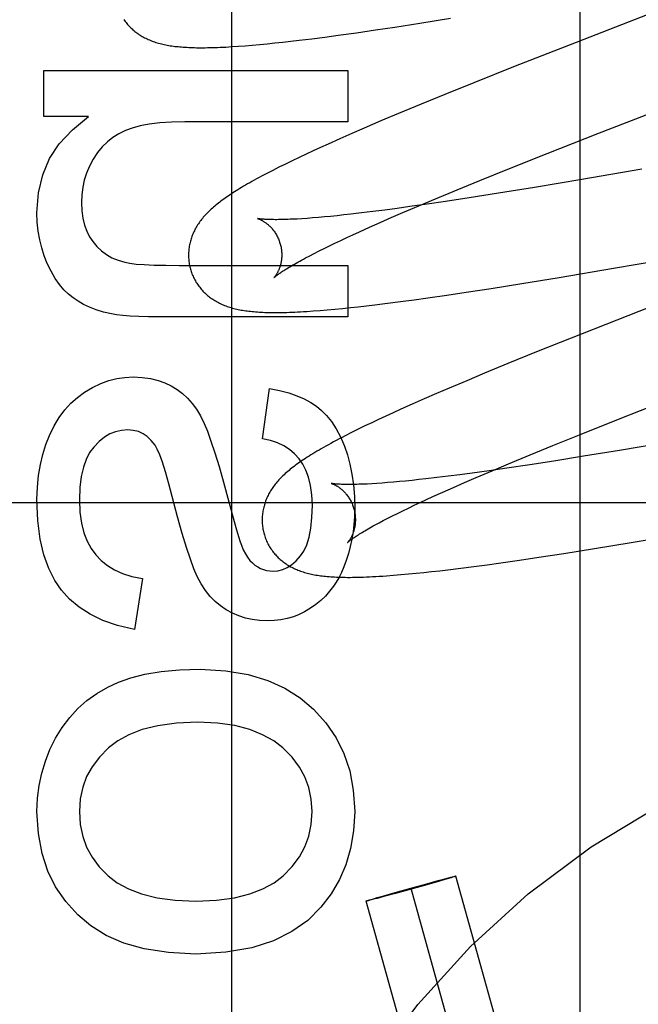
# Model space of a CAD drawing. Header units: inches. Extents: x 0 to 243, y 0 to 157.
# Tile 32 of 84: x 74.882 to 75.015, y 82.349 to 82.56. Entities that reach past the tile are written whole.
import ezdxf

# ---------------------------------------------------------------- set-up
doc = ezdxf.new("R2010")
doc.units = ezdxf.units.IN
doc.header["$LTSCALE"] = 13.348617
doc.header["$MEASUREMENT"] = 0
doc.linetypes.add('HIDDEN', pattern=[0.2, 0.1, -0.1])
doc.layers.add('DEFAULT_2', color=8, linetype='HIDDEN')
doc.layers.add('MAIN_OR_RIGHT_DOOR_ASSEMBLY', color=7, linetype='CONTINUOUS')

msp = doc.modelspace()

# ---------------------------------------------------------------- linework, layer by layer
at = {"layer": 'DEFAULT_2', "color": 8, "linetype": 'HIDDEN'}
for p, q in [((75.00262, 82.15171), (75.00262, 82.75651)), ((75.03922, 82.56939), (75.00049, 82.55438)), ((74.96822, 82.55899), (74.97483, 82.56004)), ((74.95466, 82.55695), (74.95871, 82.55754)), ((74.95871, 82.55754), (74.96287, 82.55816)), ((74.96287, 82.55816), (74.96822, 82.55899)), ((74.94236, 82.55533), (74.94507, 82.55566)), ((74.94507, 82.55566), (74.94786, 82.55602)), ((74.94786, 82.55602), (74.95073, 82.55641)), ((74.95073, 82.55641), (74.95466, 82.55695)), ((74.92929, 82.55405), (74.93075, 82.55416)), ((74.93075, 82.55416), (74.93229, 82.55428)), ((74.93229, 82.55428), (74.93389, 82.55442)), ((74.93389, 82.55442), (74.93552, 82.55458)), ((74.93552, 82.55458), (74.93717, 82.55475)), ((74.93717, 82.55475), (74.93887, 82.55493)), ((74.93887, 82.55493), (74.9406, 82.55513)), ((74.9406, 82.55513), (74.94236, 82.55533)), ((75.00049, 82.55438), (74.98836, 82.54962)), ((74.98836, 82.54962), (74.9798, 82.54621)), ((74.8876, 82.53899), (74.8876, 82.54887)), ((74.8876, 82.54887), (74.9528, 82.54887)), ((74.9528, 82.54887), (74.9528, 82.53782)), ((74.9798, 82.54621), (74.97357, 82.54369)), ((74.97357, 82.54369), (74.96854, 82.54163)), ((75.00641, 82.53532), (75.02761, 82.54355)), ((74.96854, 82.54163), (74.96368, 82.53961)), ((74.89718, 82.53899), (74.8876, 82.53899)), ((74.96368, 82.53961), (74.95991, 82.53803)), ((74.9528, 82.53782), (74.91787, 82.53782)), ((74.95627, 82.53647), (74.95363, 82.53532)), ((74.95991, 82.53803), (74.95627, 82.53647)), ((74.95363, 82.53532), (74.95106, 82.53419)), ((74.99554, 82.53105), (75.00641, 82.53532)), ((74.94695, 82.53235), (74.94538, 82.53162)), ((74.94857, 82.53308), (74.94695, 82.53235)), ((74.95106, 82.53419), (74.94857, 82.53308)), ((74.94233, 82.5302), (74.94085, 82.52949)), ((74.94384, 82.53091), (74.94233, 82.5302)), ((74.94538, 82.53162), (74.94384, 82.53091)), ((74.98715, 82.52771), (74.99554, 82.53105)), ((74.938, 82.52809), (74.93668, 82.52742)), ((74.9394, 82.52878), (74.938, 82.52809)), ((74.94085, 82.52949), (74.9394, 82.52878)), ((74.93668, 82.52742), (74.93544, 82.52678)), ((74.9811, 82.52527), (74.98715, 82.52771)), ((75.01584, 82.52768), (75.00301, 82.52548)), ((74.97624, 82.52328), (74.9811, 82.52527)), ((74.9928, 82.52377), (74.98514, 82.52252)), ((75.00301, 82.52548), (74.9928, 82.52377)), ((74.97158, 82.52134), (74.97624, 82.52328)), ((74.98514, 82.52252), (74.97882, 82.52153)), ((74.96608, 82.51965), (74.96336, 82.51927)), ((74.96458, 82.51838), (74.968, 82.51984)), ((74.96984, 82.52018), (74.96608, 82.51965)), ((74.968, 82.51984), (74.97158, 82.52134)), ((74.97375, 82.52076), (74.96984, 82.52018)), ((74.97882, 82.52153), (74.97375, 82.52076)), ((74.94648, 82.51733), (74.94525, 82.51723)), ((74.94776, 82.51745), (74.94648, 82.51733)), ((74.9491, 82.51757), (74.94776, 82.51745)), ((74.95049, 82.51771), (74.9491, 82.51757)), ((74.95193, 82.51787), (74.95049, 82.51771)), ((74.95343, 82.51803), (74.95193, 82.51787)), ((74.95576, 82.5183), (74.95343, 82.51803)), ((74.95819, 82.5186), (74.95576, 82.5183)), ((74.96073, 82.51892), (74.95819, 82.5186)), ((74.96336, 82.51927), (74.96073, 82.51892)), ((74.96211, 82.51731), (74.96458, 82.51838)), ((74.94407, 82.51714), (74.94296, 82.51706)), ((74.94525, 82.51723), (74.94407, 82.51714)), ((74.95529, 82.51427), (74.95746, 82.51525)), ((74.95746, 82.51525), (74.95974, 82.51627)), ((74.95974, 82.51627), (74.96211, 82.51731)), ((74.95256, 82.51301), (74.9539, 82.51364)), ((74.9539, 82.51364), (74.95529, 82.51427)), ((75.00976, 82.50644), (75.05558, 82.51441)), ((74.94771, 82.51068), (74.94884, 82.51124)), ((74.94884, 82.51124), (74.95003, 82.51182)), ((74.95003, 82.51182), (74.95127, 82.51241)), ((74.95127, 82.51241), (74.95256, 82.51301)), ((74.94373, 82.50864), (74.94464, 82.50912)), ((74.94464, 82.50912), (74.94561, 82.50962)), ((74.94561, 82.50962), (74.94663, 82.51014)), ((74.94663, 82.51014), (74.94771, 82.51068)), ((74.91664, 82.50706), (74.9528, 82.50706)), ((74.9528, 82.50706), (74.9528, 82.49601)), ((74.99809, 82.50447), (75.00976, 82.50644)), ((74.98352, 82.50212), (74.99014, 82.50317)), ((74.99014, 82.50317), (74.99809, 82.50447)), ((75.02955, 82.50275), (75.01052, 82.49534)), ((74.96995, 82.50009), (74.974, 82.50067)), ((74.974, 82.50067), (74.97817, 82.50129)), ((74.97817, 82.50129), (74.98352, 82.50212)), ((74.95505, 82.49818), (74.95679, 82.49838)), ((74.95679, 82.49838), (74.95856, 82.49859)), ((74.95856, 82.49859), (74.9613, 82.49893)), ((74.9613, 82.49893), (74.96411, 82.49929)), ((74.96411, 82.49929), (74.967, 82.49968)), ((74.967, 82.49968), (74.96995, 82.50009)), ((74.94536, 82.49728), (74.94684, 82.49739)), ((74.94684, 82.49739), (74.9484, 82.49752)), ((74.9484, 82.49752), (74.95002, 82.49766)), ((74.95002, 82.49766), (74.95167, 82.49783)), ((74.95167, 82.49783), (74.95334, 82.498)), ((74.95334, 82.498), (74.95505, 82.49818)), ((74.9528, 82.49601), (74.91241, 82.49601)), ((75.01052, 82.49534), (75.00069, 82.49145)), ((75.00069, 82.49145), (74.99327, 82.48848)), ((74.99327, 82.48848), (74.98711, 82.48598)), ((74.98711, 82.48598), (74.98214, 82.48394)), ((74.98214, 82.48394), (74.97829, 82.48233)), ((74.97829, 82.48233), (74.97456, 82.48075)), ((74.93451, 82.46986), (74.93598, 82.48066)), ((74.97184, 82.47958), (74.9692, 82.47844)), ((74.97456, 82.48075), (74.97184, 82.47958)), ((74.96663, 82.4773), (74.96414, 82.47619)), ((74.9692, 82.47844), (74.96663, 82.4773)), ((75.01119, 82.4742), (75.02204, 82.47847)), ((74.96253, 82.47546), (74.96095, 82.47473)), ((74.96414, 82.47619), (74.96253, 82.47546)), ((74.95792, 82.47331), (74.95646, 82.47261)), ((74.95941, 82.47402), (74.95792, 82.47331)), ((74.96095, 82.47473), (74.95941, 82.47402)), ((75.00282, 82.47087), (75.01119, 82.4742)), ((74.9536, 82.4712), (74.95224, 82.47051)), ((74.95502, 82.4719), (74.9536, 82.4712)), ((74.95646, 82.47261), (74.95502, 82.4719)), ((74.99678, 82.46843), (75.00282, 82.47087)), ((75.02242, 82.4693), (75.01104, 82.46738)), ((74.99193, 82.46645), (74.99678, 82.46843)), ((75.01104, 82.46738), (75.00333, 82.46612)), ((74.98728, 82.46452), (74.99193, 82.46645)), ((74.99696, 82.4651), (74.99183, 82.46431)), ((75.00333, 82.46612), (74.99696, 82.4651)), ((74.97946, 82.46252), (74.97684, 82.46217)), ((74.98311, 82.46303), (74.97946, 82.46252)), ((74.9803, 82.46156), (74.98372, 82.46302)), ((74.9869, 82.46358), (74.98311, 82.46303)), ((74.98372, 82.46302), (74.98728, 82.46452)), ((74.99183, 82.46431), (74.9869, 82.46358)), ((74.92613, 82.46058), (74.92844, 82.45215)), ((74.96015, 82.46037), (74.95903, 82.46029)), ((74.96133, 82.46046), (74.96015, 82.46037)), ((74.96257, 82.46057), (74.96133, 82.46046)), ((74.96386, 82.46068), (74.96257, 82.46057)), ((74.9652, 82.46081), (74.96386, 82.46068)), ((74.9666, 82.46095), (74.9652, 82.46081)), ((74.96804, 82.46111), (74.9666, 82.46095)), ((74.96954, 82.46128), (74.96804, 82.46111)), ((74.97187, 82.46155), (74.96954, 82.46128)), ((74.9743, 82.46185), (74.97187, 82.46155)), ((74.97684, 82.46217), (74.9743, 82.46185)), ((74.97547, 82.45945), (74.97784, 82.46049)), ((74.97784, 82.46049), (74.9803, 82.46156)), ((74.95903, 82.46029), (74.95796, 82.46023)), ((74.97104, 82.45746), (74.9732, 82.45844)), ((74.9732, 82.45844), (74.97547, 82.45945)), ((75.35282, 82.45611), (74.85282, 82.45611)), ((74.96703, 82.4556), (74.96831, 82.4562)), ((74.96831, 82.4562), (74.96965, 82.45682)), ((74.96965, 82.45682), (74.97104, 82.45746)), ((74.96347, 82.45388), (74.96461, 82.45444)), ((74.96461, 82.45444), (74.96579, 82.45501)), ((74.96579, 82.45501), (74.96703, 82.4556)), ((74.95951, 82.45184), (74.96041, 82.45232)), ((74.96041, 82.45232), (74.96138, 82.45282)), ((74.96138, 82.45282), (74.9624, 82.45334)), ((74.9624, 82.45334), (74.96347, 82.45388)), ((75.0136, 82.44763), (75.02403, 82.44939)), ((74.99911, 82.44529), (75.00569, 82.44634)), ((75.00569, 82.44634), (75.0136, 82.44763)), ((74.98561, 82.44328), (74.98964, 82.44386)), ((74.98964, 82.44386), (74.99378, 82.44448)), ((74.99378, 82.44448), (74.99911, 82.44529)), ((74.96907, 82.4412), (74.97077, 82.44138)), ((74.97077, 82.44138), (74.97251, 82.44158)), ((74.97251, 82.44158), (74.97428, 82.44179)), ((74.97428, 82.44179), (74.977, 82.44213)), ((74.977, 82.44213), (74.9798, 82.44249)), ((74.9798, 82.44249), (74.98266, 82.44287)), ((74.98266, 82.44287), (74.98561, 82.44328)), ((74.90878, 82.4399), (74.90707, 82.42897)), ((74.96261, 82.4406), (74.9642, 82.44073)), ((74.9642, 82.44073), (74.9658, 82.44087)), ((74.9658, 82.44087), (74.96742, 82.44103)), ((74.96742, 82.44103), (74.96907, 82.4412)), ((74.97492, 82.37585), (74.9752, 82.37592)), ((74.9752, 82.37592), (74.97544, 82.37598)), ((74.97546, 82.3759), (74.97523, 82.37582)), ((74.97544, 82.37598), (74.97557, 82.37601)), ((74.97559, 82.37594), (74.97546, 82.3759)), ((74.97571, 82.37598), (74.97559, 82.37594)), ((75.01483, 82.2364), (74.97599, 82.37609)), ((74.96632, 82.37353), (74.96971, 82.37446)), ((74.96977, 82.37424), (74.96639, 82.37329)), ((74.96971, 82.37446), (74.97217, 82.37512)), ((74.97222, 82.37494), (74.96977, 82.37424)), ((74.97217, 82.37512), (74.97359, 82.3755)), ((74.97363, 82.37535), (74.97222, 82.37494)), ((74.97359, 82.3755), (74.97438, 82.37571)), ((74.97441, 82.37558), (74.97363, 82.37535)), ((74.97438, 82.37571), (74.97492, 82.37585)), ((74.97495, 82.37574), (74.97441, 82.37558)), ((74.97523, 82.37582), (74.97495, 82.37574)), ((74.95908, 82.37147), (74.96049, 82.37188)), ((74.96054, 82.37169), (74.95912, 82.37131)), ((74.96049, 82.37188), (74.96294, 82.37258)), ((74.963, 82.37236), (74.96054, 82.37169)), ((74.96294, 82.37258), (74.96632, 82.37353)), ((74.96639, 82.37329), (74.963, 82.37236)), ((75.0052, 82.23372), (74.96635, 82.37341)), ((74.99556, 82.23104), (74.95672, 82.37073)), ((74.957, 82.37084), (74.95712, 82.37088)), ((74.95712, 82.37088), (74.95725, 82.37092)), ((74.95727, 82.37084), (74.95714, 82.37081)), ((74.95725, 82.37092), (74.95748, 82.37099)), ((74.95751, 82.3709), (74.95727, 82.37084)), ((74.95748, 82.37099), (74.95776, 82.37107)), ((74.95779, 82.37097), (74.95751, 82.3709)), ((74.95776, 82.37107), (74.9583, 82.37124)), ((74.95833, 82.37111), (74.95779, 82.37097)), ((74.9583, 82.37124), (74.95908, 82.37147)), ((74.95912, 82.37131), (74.95833, 82.37111))]:
    msp.add_line(p, q, dxfattribs=at)
for points in [[(74.90473, 82.55982), (74.90489, 82.5596), (74.90505, 82.55937), (74.90522, 82.55916), (74.90539, 82.55894), (74.90557, 82.55873), (74.90575, 82.55853), (74.90593, 82.55833), (74.90612, 82.55814), (74.90631, 82.55795), (74.90651, 82.55776), (74.90671, 82.55758), (74.90691, 82.55741), (74.90712, 82.55724), (74.90733, 82.55707), (74.90755, 82.55691), (74.90777, 82.55675), (74.908, 82.5566), (74.90823, 82.55644), (74.90847, 82.5563), (74.90871, 82.55615), (74.90896, 82.55601), (74.90921, 82.55588), (74.90947, 82.55575), (74.90973, 82.55563), (74.90999, 82.55551), (74.91025, 82.55539), (74.91052, 82.55528), (74.9108, 82.55517), (74.91107, 82.55507), (74.91135, 82.55497), (74.91164, 82.55488), (74.91193, 82.55479), (74.91222, 82.55471), (74.91252, 82.55463), (74.91282, 82.55455), (74.91313, 82.55448), (74.91344, 82.55441), (74.91375, 82.55435), (74.91407, 82.55429), (74.91439, 82.55423), (74.91471, 82.55417), (74.91504, 82.55412), (74.91538, 82.55408), (74.91572, 82.55403), (74.91606, 82.55399), (74.91642, 82.55396), (74.91677, 82.55392), (74.91714, 82.55389), (74.91751, 82.55386), (74.91789, 82.55384), (74.91828, 82.55382), (74.91867, 82.5538), (74.91908, 82.55378), (74.91949, 82.55376), (74.91992, 82.55375), (74.92035, 82.55374), (74.9208, 82.55374), (74.92126, 82.55374), (74.92173, 82.55374), (74.92221, 82.55374), (74.92271, 82.55375), (74.92322, 82.55376), (74.92375, 82.55377), (74.92429, 82.55378), (74.92485, 82.5538), (74.92542, 82.55383), (74.92602, 82.55385), (74.92663, 82.55388), (74.92726, 82.55392), (74.92792, 82.55396), (74.92929, 82.55405)], [(74.88613, 82.5183), (74.88648, 82.52259), (74.88739, 82.52649), (74.88884, 82.52996), (74.89091, 82.53313), (74.89371, 82.53615), (74.89718, 82.53899)], [(74.91787, 82.53782), (74.91501, 82.53776), (74.91245, 82.53759), (74.91021, 82.53732), (74.90825, 82.53695), (74.90654, 82.53651), (74.9051, 82.53598)], [(74.9051, 82.53598), (74.90369, 82.5353), (74.9024, 82.5345), (74.90122, 82.53357), (74.90014, 82.5325), (74.89912, 82.53125), (74.89818, 82.52983)], [(74.89818, 82.52983), (74.89739, 82.52835), (74.89676, 82.52686), (74.89627, 82.52536), (74.89593, 82.52381), (74.89572, 82.52219), (74.89565, 82.52051)], [(74.93544, 82.52678), (74.93486, 82.52647), (74.93429, 82.52617), (74.93375, 82.52588), (74.93322, 82.52559), (74.93272, 82.52531), (74.93223, 82.52504), (74.93175, 82.52478), (74.9313, 82.52451), (74.93086, 82.52426), (74.93043, 82.52401), (74.93001, 82.52376), (74.92961, 82.52352), (74.92923, 82.52328), (74.92885, 82.52305), (74.92848, 82.52282), (74.92812, 82.52259), (74.92778, 82.52236), (74.92744, 82.52214), (74.92711, 82.52192), (74.92679, 82.5217), (74.92648, 82.52148), (74.92618, 82.52127), (74.92588, 82.52105), (74.92559, 82.52084), (74.92531, 82.52062), (74.92504, 82.52041), (74.92477, 82.5202), (74.92451, 82.51999), (74.92425, 82.51977), (74.924, 82.51956)], [(74.89565, 82.52051), (74.89573, 82.51876), (74.89595, 82.51716), (74.89631, 82.51571), (74.89679, 82.5144), (74.89738, 82.51321), (74.89809, 82.51215)], [(74.924, 82.51956), (74.92376, 82.51934), (74.92352, 82.51913), (74.92328, 82.51891), (74.92305, 82.51869), (74.92283, 82.51847), (74.92261, 82.51825), (74.9224, 82.51803), (74.92219, 82.51781), (74.92199, 82.51758), (74.9218, 82.51736), (74.92161, 82.51713), (74.92142, 82.5169), (74.92124, 82.51667), (74.92107, 82.51643), (74.9209, 82.5162), (74.92074, 82.51596), (74.92058, 82.51572), (74.92043, 82.51548), (74.92029, 82.51523), (74.92015, 82.51499), (74.92001, 82.51474), (74.91989, 82.51449), (74.91977, 82.51424), (74.91965, 82.51399), (74.91955, 82.51374), (74.91944, 82.51349), (74.91935, 82.51324), (74.91926, 82.51299), (74.91917, 82.51273), (74.9191, 82.51247), (74.91902, 82.51222), (74.91896, 82.51195), (74.9189, 82.51169), (74.91884, 82.51143), (74.91879, 82.51116), (74.91875, 82.51089), (74.91871, 82.51062), (74.91868, 82.51035), (74.91866, 82.51007), (74.91864, 82.5098), (74.91863, 82.50952), (74.91863, 82.50925), (74.91863, 82.50897), (74.91864, 82.5087), (74.91866, 82.50842), (74.91868, 82.50814), (74.91871, 82.50786), (74.91875, 82.50759), (74.9188, 82.50731), (74.91885, 82.50704), (74.91891, 82.50677), (74.91897, 82.5065), (74.91903, 82.50626)], [(74.88834, 82.50749), (74.88768, 82.50912), (74.88714, 82.51081), (74.88671, 82.51256), (74.88639, 82.51439), (74.8862, 82.5163), (74.88613, 82.5183)], [(74.93346, 82.51709), (74.93345, 82.51709), (74.93344, 82.51709), (74.93344, 82.51709), (74.93346, 82.51709), (74.93348, 82.51708), (74.93351, 82.51707), (74.93355, 82.51706), (74.93359, 82.51705), (74.93364, 82.51703), (74.9337, 82.51701), (74.93376, 82.51698), (74.93383, 82.51696), (74.9339, 82.51693), (74.93398, 82.51689), (74.93406, 82.51686), (74.93414, 82.51682), (74.93423, 82.51677), (74.93433, 82.51672), (74.93442, 82.51667), (74.93453, 82.51661), (74.93463, 82.51655), (74.93474, 82.51649), (74.93485, 82.51642), (74.93496, 82.51634), (74.93508, 82.51627), (74.93519, 82.51618), (74.93531, 82.51609), (74.93544, 82.516), (74.93556, 82.5159), (74.93569, 82.51579), (74.93581, 82.51568), (74.93594, 82.51556), (74.93607, 82.51543), (74.9362, 82.5153), (74.93634, 82.51516), (74.93647, 82.51502), (74.9366, 82.51486), (74.93673, 82.51471), (74.93686, 82.51454), (74.93699, 82.51437), (74.93711, 82.51419), (74.93724, 82.514), (74.93736, 82.51381), (74.93748, 82.51361), (74.93759, 82.5134), (74.9377, 82.51319), (74.9378, 82.51297), (74.9379, 82.51275), (74.938, 82.51253), (74.93809, 82.5123), (74.93817, 82.51206), (74.93824, 82.51183), (74.9383, 82.51162)], [(74.94296, 82.51706), (74.9419, 82.517), (74.9414, 82.51697), (74.94091, 82.51695), (74.94043, 82.51693), (74.93998, 82.51691), (74.93953, 82.51689), (74.93911, 82.51688), (74.93869, 82.51687), (74.9383, 82.51686), (74.93792, 82.51686), (74.93756, 82.51685), (74.93721, 82.51685), (74.93688, 82.51686), (74.93657, 82.51686), (74.93627, 82.51686), (74.93599, 82.51687), (74.93572, 82.51688), (74.93547, 82.51689), (74.93524, 82.5169), (74.93502, 82.51691), (74.93482, 82.51693), (74.93463, 82.51694), (74.93446, 82.51696), (74.9343, 82.51697), (74.93416, 82.51699), (74.93403, 82.517), (74.93392, 82.51701), (74.93382, 82.51703), (74.93373, 82.51704), (74.93366, 82.51705), (74.93359, 82.51706), (74.93354, 82.51707), (74.9335, 82.51708), (74.93347, 82.51709), (74.93346, 82.51709)], [(74.89809, 82.51215), (74.89897, 82.51109), (74.89995, 82.51016), (74.90101, 82.50937), (74.90218, 82.5087), (74.90351, 82.50815), (74.90497, 82.50771)], [(74.9383, 82.51162), (74.93836, 82.51141), (74.93842, 82.51117), (74.93847, 82.51093), (74.93851, 82.51068), (74.93855, 82.51044), (74.93857, 82.5102), (74.9386, 82.50996), (74.93861, 82.50973), (74.93862, 82.50949), (74.93862, 82.50926), (74.93862, 82.50903), (74.93861, 82.50881), (74.93859, 82.50859), (74.93857, 82.50837), (74.93855, 82.50817), (74.93852, 82.50796), (74.93848, 82.50776), (74.93844, 82.50757), (74.9384, 82.50738), (74.93836, 82.5072), (74.93831, 82.50703), (74.93826, 82.50686), (74.93821, 82.5067), (74.93816, 82.50654), (74.9381, 82.50639), (74.93805, 82.50625), (74.93799, 82.50611), (74.93793, 82.50598), (74.93788, 82.50585), (74.93782, 82.50573), (74.93776, 82.50561), (74.9377, 82.5055), (74.93764, 82.50539), (74.93759, 82.50529), (74.93753, 82.5052), (74.93747, 82.50511), (74.93742, 82.50502), (74.93737, 82.50495), (74.93732, 82.50487), (74.93727, 82.5048), (74.93722, 82.50474), (74.93718, 82.50468), (74.93714, 82.50463), (74.9371, 82.50458), (74.93707, 82.50454), (74.93704, 82.50451), (74.93701, 82.50448), (74.93699, 82.50446), (74.93698, 82.50444), (74.93697, 82.50443), (74.93696, 82.50442)], [(74.89387, 82.50006), (74.89287, 82.50086), (74.89191, 82.50182), (74.89096, 82.50295), (74.89005, 82.50427), (74.88918, 82.50578), (74.88834, 82.50749)], [(74.90497, 82.50771), (74.90602, 82.50752), (74.90741, 82.50735), (74.90914, 82.50723), (74.91123, 82.50713), (74.91374, 82.50708), (74.91664, 82.50706)], [(74.93696, 82.50443), (74.93697, 82.50443), (74.93698, 82.50445), (74.93701, 82.50447), (74.93704, 82.5045), (74.93708, 82.50453), (74.93713, 82.50457), (74.93719, 82.50462), (74.93726, 82.50468), (74.93734, 82.50474), (74.93743, 82.50481), (74.93753, 82.50489), (74.93764, 82.50498), (74.93777, 82.50507), (74.93791, 82.50517), (74.93806, 82.50528), (74.93823, 82.5054), (74.93841, 82.50552), (74.9386, 82.50565), (74.93881, 82.50579), (74.93904, 82.50593), (74.93927, 82.50609), (74.93953, 82.50625), (74.9398, 82.50641), (74.94008, 82.50658), (74.94038, 82.50676), (74.94069, 82.50695), (74.94102, 82.50714), (74.94136, 82.50734), (74.94172, 82.50754), (74.94209, 82.50775), (74.94248, 82.50796), (74.94288, 82.50818), (74.9433, 82.50841), (74.94373, 82.50864)], [(74.91903, 82.50626), (74.9191, 82.50604), (74.91919, 82.50577), (74.91928, 82.5055), (74.91937, 82.50524), (74.91948, 82.50498), (74.91959, 82.50472), (74.91971, 82.50447), (74.91983, 82.50422), (74.91996, 82.50397), (74.92009, 82.50373), (74.92023, 82.50349), (74.92038, 82.50325), (74.92053, 82.50302), (74.92069, 82.50279), (74.92085, 82.50257), (74.92102, 82.50235), (74.92119, 82.50214), (74.92137, 82.50193), (74.92155, 82.50173), (74.92173, 82.50153), (74.92192, 82.50133), (74.92212, 82.50114), (74.92232, 82.50096), (74.92252, 82.50078), (74.92272, 82.5006), (74.92293, 82.50043), (74.92314, 82.50026), (74.92336, 82.5001), (74.92358, 82.49994), (74.92381, 82.49979), (74.92405, 82.49964), (74.92429, 82.49949), (74.92453, 82.49935), (74.92478, 82.49921), (74.92503, 82.49907), (74.92529, 82.49894), (74.92555, 82.49882), (74.92581, 82.4987), (74.92608, 82.49858), (74.92635, 82.49847), (74.92663, 82.49837), (74.9269, 82.49827), (74.92719, 82.49817), (74.92748, 82.49808), (74.92777, 82.49799), (74.92806, 82.4979), (74.92836, 82.49782), (74.92866, 82.49775), (74.92897, 82.49768), (74.92928, 82.49761), (74.9296, 82.49754), (74.92991, 82.49748), (74.93024, 82.49743), (74.93056, 82.49737), (74.9309, 82.49732), (74.93123, 82.49728), (74.93158, 82.49724), (74.93193, 82.4972), (74.93228, 82.49716), (74.93264, 82.49713), (74.93301, 82.49709), (74.93339, 82.49707), (74.93377, 82.49704), (74.93416, 82.49702), (74.93456, 82.497), (74.93497, 82.49698), (74.93539, 82.49697), (74.93582, 82.49696), (74.93626, 82.49695), (74.93672, 82.49695), (74.93718, 82.49694), (74.93766, 82.49695), (74.93815, 82.49695), (74.93865, 82.49696), (74.93918, 82.49697), (74.93971, 82.49698), (74.94027, 82.497), (74.94084, 82.49702), (74.94142, 82.49704), (74.94203, 82.49707), (74.94266, 82.49711), (74.9433, 82.49714), (74.94397, 82.49718), (74.94536, 82.49728)], [(74.90208, 82.49664), (74.9004, 82.49704), (74.89884, 82.49752), (74.89742, 82.49807), (74.89612, 82.49868), (74.89493, 82.49935), (74.89387, 82.50006)], [(74.91241, 82.49601), (74.91004, 82.49603), (74.90794, 82.49608), (74.90611, 82.49617), (74.90454, 82.49629), (74.90319, 82.49645), (74.90208, 82.49664)], [(74.89632, 82.47987), (74.89806, 82.48089), (74.89979, 82.48172), (74.90151, 82.48234), (74.90323, 82.48277), (74.90498, 82.48303), (74.90676, 82.48312)], [(74.90676, 82.48312), (74.9087, 82.48302), (74.91048, 82.48278), (74.91209, 82.48239), (74.91356, 82.48187), (74.91493, 82.48122), (74.91619, 82.48044)], [(74.8888, 82.47058), (74.8898, 82.47263), (74.8909, 82.47446), (74.89209, 82.47607), (74.89339, 82.47748), (74.8948, 82.47875), (74.89632, 82.47987)], [(74.91619, 82.48044), (74.91734, 82.47958), (74.91841, 82.47858), (74.91941, 82.47746), (74.92034, 82.47619), (74.9212, 82.47476), (74.92198, 82.47317)], [(74.93598, 82.48066), (74.93815, 82.48022), (74.94011, 82.47969), (74.94187, 82.47909), (74.94344, 82.47841), (74.94483, 82.47767), (74.94605, 82.47686)], [(74.94605, 82.47686), (74.94717, 82.47595), (74.94825, 82.47485), (74.94929, 82.47355), (74.95028, 82.47203), (74.9512, 82.47026), (74.95207, 82.46826)], [(74.92198, 82.47317), (74.92268, 82.47148), (74.92344, 82.46937), (74.92427, 82.46684), (74.92517, 82.46391), (74.92613, 82.46058)], [(74.90559, 82.47176), (74.90426, 82.47167), (74.90298, 82.47138), (74.90178, 82.4709), (74.90061, 82.47021), (74.89944, 82.46927), (74.89829, 82.46808)], [(74.91146, 82.46849), (74.91065, 82.46952), (74.90978, 82.47035), (74.90887, 82.47096), (74.90788, 82.4714), (74.90678, 82.47166), (74.90559, 82.47176)], [(74.88613, 82.45684), (74.88622, 82.45948), (74.88646, 82.46197), (74.88685, 82.46432), (74.88737, 82.46652), (74.88802, 82.46862), (74.8888, 82.47058)], [(74.94235, 82.46555), (74.94136, 82.46663), (74.94026, 82.46756), (74.93905, 82.46835), (74.93771, 82.469), (74.93619, 82.4695), (74.93451, 82.46986)], [(74.95224, 82.47051), (74.95158, 82.47017), (74.95095, 82.46984), (74.95033, 82.46951), (74.94974, 82.4692), (74.94918, 82.46889), (74.94863, 82.46859), (74.9481, 82.4683), (74.94759, 82.46801), (74.9471, 82.46773), (74.94663, 82.46746), (74.94617, 82.46719), (74.94573, 82.46692), (74.9453, 82.46666), (74.94488, 82.46641), (74.94448, 82.46616), (74.94409, 82.46591), (74.94371, 82.46567), (74.94335, 82.46542), (74.94299, 82.46519), (74.94264, 82.46495), (74.94231, 82.46471), (74.94198, 82.46448), (74.94166, 82.46425), (74.94135, 82.46402), (74.94104, 82.46378), (74.94075, 82.46355), (74.94046, 82.46332), (74.94018, 82.46309), (74.93991, 82.46286)], [(74.89829, 82.46808), (74.89742, 82.4669), (74.89668, 82.46546), (74.89607, 82.46376), (74.89561, 82.46176), (74.89533, 82.45943), (74.89522, 82.45678)], [(74.91442, 82.46024), (74.91369, 82.46279), (74.91305, 82.46483), (74.91246, 82.46643), (74.91193, 82.46766), (74.91146, 82.46849)], [(74.95207, 82.46826), (74.9527, 82.46642), (74.95324, 82.46442), (74.95368, 82.46227), (74.954, 82.45996), (74.9542, 82.45748), (74.95428, 82.45482)], [(74.94519, 82.45562), (74.94508, 82.45787), (74.94481, 82.45987), (74.94438, 82.46162), (74.94381, 82.46313), (74.94314, 82.46444), (74.94235, 82.46555)], [(74.93991, 82.46286), (74.93964, 82.46263), (74.93938, 82.4624), (74.93913, 82.46217), (74.93889, 82.46194), (74.93865, 82.46171), (74.93842, 82.46148), (74.9382, 82.46125), (74.93799, 82.46103), (74.93779, 82.4608), (74.9376, 82.46058), (74.93741, 82.46035), (74.93723, 82.46012), (74.93705, 82.45989), (74.93687, 82.45966), (74.93671, 82.45942), (74.93654, 82.45918), (74.93638, 82.45894), (74.93623, 82.4587), (74.93609, 82.45845), (74.93595, 82.45821), (74.93581, 82.45796), (74.93568, 82.45771), (74.93556, 82.45746), (74.93545, 82.45721), (74.93534, 82.45696), (74.93524, 82.45671), (74.93514, 82.45646), (74.93505, 82.45621), (74.93497, 82.45595), (74.93489, 82.45569), (74.93482, 82.45543), (74.93475, 82.45517), (74.93469, 82.45491), (74.93463, 82.45464), (74.93458, 82.45438), (74.93454, 82.45411), (74.9345, 82.45384), (74.93447, 82.45356), (74.93445, 82.45329), (74.93443, 82.45301), (74.93442, 82.45274), (74.93442, 82.45246), (74.93442, 82.45219), (74.93443, 82.45191), (74.93445, 82.45163), (74.93447, 82.45135), (74.9345, 82.45108), (74.93454, 82.4508), (74.93459, 82.45052), (74.93464, 82.45025), (74.9347, 82.44998), (74.93476, 82.4497), (74.93483, 82.44947)], [(74.92051, 82.44033), (74.9198, 82.44196), (74.91902, 82.44405), (74.91818, 82.44657), (74.91727, 82.44958), (74.91628, 82.45313), (74.91442, 82.46024)], [(74.94924, 82.4603), (74.94924, 82.4603), (74.94923, 82.4603), (74.94924, 82.4603), (74.94926, 82.46029), (74.94928, 82.46029), (74.94931, 82.46028), (74.94935, 82.46027), (74.94939, 82.46025), (74.94945, 82.46023), (74.9495, 82.46021), (74.94957, 82.46019), (74.94963, 82.46016), (74.94971, 82.46013), (74.94978, 82.4601), (74.94987, 82.46006), (74.94995, 82.46002), (74.95004, 82.45997), (74.95014, 82.45992), (74.95023, 82.45987), (74.95033, 82.45981), (74.95044, 82.45975), (74.95055, 82.45969), (74.95066, 82.45962), (74.95077, 82.45954), (74.95088, 82.45946), (74.951, 82.45938), (74.95112, 82.45929), (74.95124, 82.45919), (74.95137, 82.45909), (74.95149, 82.45898), (74.95162, 82.45887), (74.95175, 82.45875), (74.95188, 82.45863), (74.95201, 82.4585), (74.95214, 82.45836), (74.95227, 82.45821), (74.9524, 82.45806), (74.95253, 82.4579), (74.95266, 82.45774), (74.95279, 82.45756), (74.95291, 82.45738), (74.95304, 82.4572), (74.95316, 82.457), (74.95327, 82.45681), (74.95339, 82.4566), (74.95349, 82.45639), (74.9536, 82.45618), (74.9537, 82.45596), (74.95379, 82.45573), (74.95388, 82.4555), (74.95396, 82.45527), (74.95403, 82.45504), (74.95409, 82.45483)], [(74.95796, 82.46023), (74.95696, 82.46017), (74.95648, 82.46015), (74.95601, 82.46013), (74.95556, 82.46011), (74.95513, 82.4601), (74.95471, 82.46008), (74.95431, 82.46008), (74.95393, 82.46007), (74.95356, 82.46006), (74.9532, 82.46006), (74.95286, 82.46006), (74.95254, 82.46007), (74.95223, 82.46007), (74.95194, 82.46008), (74.95167, 82.46008), (74.95141, 82.46009), (74.95117, 82.4601), (74.95094, 82.46012), (74.95073, 82.46013), (74.95054, 82.46014), (74.95036, 82.46016), (74.95019, 82.46017), (74.95004, 82.46018), (74.94991, 82.4602), (74.94978, 82.46021), (74.94968, 82.46023), (74.94958, 82.46024), (74.9495, 82.46025), (74.94943, 82.46026), (74.94937, 82.46027), (74.94932, 82.46028), (74.94928, 82.46029), (74.94925, 82.4603), (74.94924, 82.4603)], [(74.89139, 82.43743), (74.88993, 82.4395), (74.88868, 82.44202), (74.88762, 82.44495), (74.88682, 82.44836), (74.88633, 82.45234), (74.88613, 82.45684)], [(74.89522, 82.45678), (74.89535, 82.45413), (74.89567, 82.45177), (74.8962, 82.44971), (74.89689, 82.44792), (74.89773, 82.44634), (74.89872, 82.445)], [(74.94267, 82.44475), (74.94337, 82.4458), (74.94397, 82.44713), (74.94447, 82.44874), (74.94486, 82.45067), (74.94509, 82.45297), (74.94519, 82.45562)], [(74.95409, 82.45483), (74.95415, 82.45462), (74.95421, 82.45438), (74.95426, 82.45414), (74.9543, 82.4539), (74.95434, 82.45365), (74.95436, 82.45341), (74.95439, 82.45317), (74.9544, 82.45294), (74.95441, 82.4527), (74.95441, 82.45247), (74.95441, 82.45224), (74.9544, 82.45202), (74.95438, 82.4518), (74.95436, 82.45158), (74.95434, 82.45138), (74.95431, 82.45117), (74.95427, 82.45097), (74.95424, 82.45078), (74.95419, 82.45059), (74.95415, 82.45041), (74.9541, 82.45024), (74.95406, 82.45007), (74.954, 82.44991), (74.95395, 82.44976), (74.9539, 82.44961), (74.95384, 82.44946), (74.95378, 82.44932), (74.95373, 82.44919), (74.95367, 82.44906), (74.95361, 82.44893), (74.95355, 82.44882), (74.95349, 82.44871), (74.95343, 82.4486), (74.95338, 82.4485), (74.95332, 82.44841), (74.95327, 82.44832), (74.95321, 82.44823), (74.95316, 82.44816), (74.95311, 82.44808), (74.95306, 82.44801), (74.95301, 82.44795), (74.95297, 82.44789), (74.95293, 82.44784), (74.95289, 82.44779), (74.95286, 82.44775), (74.95283, 82.44772), (74.9528, 82.44769), (74.95278, 82.44767), (74.95277, 82.44765), (74.95276, 82.44764), (74.95275, 82.44763)], [(74.95428, 82.45482), (74.95424, 82.45315), (74.95412, 82.45152), (74.95393, 82.44991), (74.95367, 82.44833), (74.95333, 82.44678), (74.95292, 82.44524)], [(74.92844, 82.45215), (74.92895, 82.45033), (74.92937, 82.44888), (74.92971, 82.4478), (74.92996, 82.44708)], [(74.95275, 82.44763), (74.95276, 82.44764), (74.95278, 82.44766), (74.9528, 82.44768), (74.95283, 82.44771), (74.95287, 82.44774), (74.95292, 82.44778), (74.95298, 82.44783), (74.95305, 82.44789), (74.95313, 82.44795), (74.95322, 82.44802), (74.95332, 82.4481), (74.95343, 82.44819), (74.95356, 82.44828), (74.9537, 82.44838), (74.95385, 82.44849), (74.95402, 82.44861), (74.9542, 82.44873), (74.95439, 82.44886), (74.9546, 82.449), (74.95482, 82.44914), (74.95506, 82.44929), (74.95531, 82.44945), (74.95558, 82.44962), (74.95586, 82.44979), (74.95616, 82.44997), (74.95647, 82.45015), (74.9568, 82.45034), (74.95714, 82.45054), (74.9575, 82.45074), (74.95787, 82.45095), (74.95826, 82.45117), (74.95866, 82.45139), (74.95907, 82.45161), (74.95951, 82.45184)], [(74.93483, 82.44947), (74.93489, 82.44925), (74.93498, 82.44898), (74.93507, 82.44872), (74.93516, 82.44845), (74.93527, 82.44819), (74.93538, 82.44794), (74.93549, 82.44769), (74.93562, 82.44744), (74.93574, 82.44719), (74.93588, 82.44695), (74.93602, 82.44671), (74.93616, 82.44647), (74.93631, 82.44624), (74.93647, 82.44602), (74.93663, 82.44579), (74.9368, 82.44558), (74.93697, 82.44536), (74.93715, 82.44515), (74.93733, 82.44495), (74.93751, 82.44475), (74.9377, 82.44456), (74.93789, 82.44437), (74.93809, 82.44418), (74.93829, 82.444), (74.93849, 82.44383), (74.9387, 82.44366), (74.93891, 82.44349), (74.93913, 82.44333), (74.93935, 82.44317), (74.93957, 82.44302), (74.93981, 82.44287), (74.94004, 82.44272), (74.94029, 82.44258), (74.94053, 82.44244), (74.94079, 82.4423), (74.94104, 82.44217), (74.9413, 82.44205), (74.94156, 82.44193), (74.94183, 82.44181), (74.9421, 82.4417), (74.94237, 82.4416), (74.94265, 82.44149), (74.94293, 82.4414), (74.94321, 82.4413), (74.9435, 82.44121), (74.9438, 82.44113), (74.94409, 82.44105), (74.94439, 82.44097), (74.9447, 82.4409), (74.94501, 82.44083), (74.94532, 82.44077), (74.94564, 82.44071), (74.94596, 82.44065), (74.94629, 82.44059), (74.94662, 82.44054), (74.94696, 82.4405), (74.9473, 82.44045), (74.94766, 82.44041), (74.94802, 82.44037), (74.94839, 82.44034), (74.94876, 82.44031), (74.94915, 82.44028), (74.94956, 82.44025), (74.94997, 82.44023), (74.9504, 82.44021), (74.95084, 82.44019), (74.95129, 82.44018), (74.95176, 82.44017), (74.95225, 82.44016), (74.95275, 82.44015), (74.95327, 82.44015), (74.9538, 82.44016), (74.95436, 82.44016), (74.95493, 82.44018), (74.95552, 82.44019), (74.95614, 82.44021), (74.95677, 82.44023), (74.95743, 82.44026), (74.95811, 82.4403), (74.95882, 82.44034), (74.95955, 82.44038), (74.96029, 82.44043), (74.96106, 82.44048), (74.96261, 82.4406)], [(74.92996, 82.44708), (74.93038, 82.44608), (74.93083, 82.44521), (74.93131, 82.44445), (74.93181, 82.4438), (74.93233, 82.44325), (74.93287, 82.4428)], [(74.89872, 82.445), (74.89988, 82.44375), (74.90123, 82.44266), (74.90274, 82.44173), (74.90448, 82.44096), (74.9065, 82.44035), (74.90878, 82.4399)], [(74.93678, 82.4415), (74.93782, 82.44157), (74.93883, 82.44182), (74.9398, 82.44223), (74.94075, 82.44284), (74.94171, 82.44368), (74.94267, 82.44475)], [(74.95292, 82.44524), (74.95245, 82.44375), (74.95194, 82.44238), (74.95141, 82.44116), (74.95086, 82.44007), (74.95031, 82.4391), (74.94973, 82.43824)], [(74.93287, 82.4428), (74.93346, 82.4424), (74.93407, 82.44207), (74.93469, 82.44182), (74.93534, 82.44164), (74.93604, 82.44154), (74.93678, 82.4415)], [(74.92671, 82.43321), (74.92549, 82.43403), (74.92434, 82.43499), (74.92327, 82.43608), (74.92228, 82.43732), (74.92136, 82.43874), (74.92051, 82.44033)], [(74.90707, 82.42897), (74.90343, 82.42983), (74.90024, 82.43092), (74.89752, 82.43224), (74.89518, 82.43377), (74.89313, 82.4355), (74.89139, 82.43743)], [(74.94973, 82.43824), (74.9489, 82.43716), (74.948, 82.43615), (74.94702, 82.43521), (74.94595, 82.43434), (74.94479, 82.43353), (74.94353, 82.43278)], [(74.93549, 82.43081), (74.93386, 82.43089), (74.93231, 82.43109), (74.93083, 82.43143), (74.92941, 82.43189), (74.92804, 82.43249), (74.92671, 82.43321)], [(74.94353, 82.43278), (74.94235, 82.43219), (74.94112, 82.43171), (74.93982, 82.43133), (74.93846, 82.43105), (74.93701, 82.43088), (74.93549, 82.43081)], [(74.90129, 82.41663), (74.90358, 82.4177), (74.90625, 82.41861), (74.90929, 82.41937), (74.91277, 82.41994), (74.91672, 82.4203), (74.92112, 82.42044)], [(74.92112, 82.42044), (74.9266, 82.4201), (74.93145, 82.41931), (74.93564, 82.41804), (74.93929, 82.41636), (74.94257, 82.41432), (74.94542, 82.41189)], [(74.89012, 82.40564), (74.89156, 82.40798), (74.89316, 82.41011), (74.89492, 82.41201), (74.89685, 82.41372), (74.89898, 82.41527), (74.90129, 82.41663)], [(74.94542, 82.41189), (74.94809, 82.40895), (74.95027, 82.40577), (74.95197, 82.4024), (74.9532, 82.39869), (74.95397, 82.39452), (74.95428, 82.38993)], [(74.92057, 82.40908), (74.91602, 82.40886), (74.91204, 82.40834), (74.90869, 82.4075), (74.90585, 82.4064), (74.90344, 82.40511), (74.90149, 82.4036)], [(74.93887, 82.40356), (74.9369, 82.40509), (74.93453, 82.40641), (74.93178, 82.40751), (74.92858, 82.40835), (74.92483, 82.40887), (74.92057, 82.40908)], [(74.88613, 82.38993), (74.88625, 82.39277), (74.88659, 82.39551), (74.88715, 82.39816), (74.88792, 82.40072), (74.88891, 82.40321), (74.89012, 82.40564)], [(74.90149, 82.4036), (74.89953, 82.40162), (74.89795, 82.39955), (74.89676, 82.39742), (74.89593, 82.39514), (74.89541, 82.39263), (74.89522, 82.38993)], [(74.94513, 82.38993), (74.94494, 82.39259), (74.94442, 82.39507), (74.94359, 82.39735), (74.94241, 82.39948), (74.94083, 82.40156), (74.93887, 82.40356)], [(74.89489, 82.36775), (74.89228, 82.37063), (74.89013, 82.37378), (74.88844, 82.37717), (74.88721, 82.38093), (74.88644, 82.3852), (74.88613, 82.38993)], [(74.89522, 82.38993), (74.89541, 82.38715), (74.89593, 82.38459), (74.89676, 82.38229), (74.89793, 82.38015), (74.89948, 82.37809), (74.9014, 82.37616)], [(74.93893, 82.37617), (74.94085, 82.37813), (74.94241, 82.38019), (74.94358, 82.38233), (74.94441, 82.38464), (74.94493, 82.38718), (74.94513, 82.38993)], [(74.95428, 82.38993), (74.95403, 82.38578), (74.9534, 82.38197), (74.95238, 82.37851), (74.95098, 82.37532), (74.94919, 82.37228), (74.94702, 82.36943)], [(74.9014, 82.37616), (74.90336, 82.37465), (74.90576, 82.37335), (74.90857, 82.37226), (74.91188, 82.37143), (74.91577, 82.37092), (74.9202, 82.37071)], [(74.9202, 82.37071), (74.92463, 82.37092), (74.9285, 82.37143), (74.9318, 82.37226), (74.93459, 82.37336), (74.93698, 82.37465), (74.93893, 82.37617)], [(74.97557, 82.37601), (74.97569, 82.37603), (74.97574, 82.37605), (74.97579, 82.37606), (74.97583, 82.37606), (74.97587, 82.37607), (74.9759, 82.37608), (74.97593, 82.37608), (74.97595, 82.37609), (74.97597, 82.37609), (74.97598, 82.37609), (74.97599, 82.37609), (74.97599, 82.37609)], [(74.97599, 82.37609), (74.97599, 82.37608), (74.97598, 82.37608), (74.97597, 82.37607), (74.97595, 82.37607), (74.97593, 82.37606), (74.97591, 82.37605), (74.97588, 82.37604), (74.97584, 82.37602), (74.9758, 82.37601), (74.97575, 82.37599), (74.97571, 82.37598)], [(74.95672, 82.37073), (74.95672, 82.37073), (74.95673, 82.37074), (74.95674, 82.37074), (74.95676, 82.37075), (74.95678, 82.37076), (74.9568, 82.37077), (74.95683, 82.37078), (74.95687, 82.37079), (74.95691, 82.37081), (74.95695, 82.37082), (74.957, 82.37084)], [(74.95714, 82.37081), (74.95702, 82.37078), (74.95697, 82.37077), (74.95692, 82.37076), (74.95688, 82.37075), (74.95684, 82.37074), (74.95681, 82.37074), (74.95678, 82.37073), (74.95676, 82.37073), (74.95674, 82.37073), (74.95673, 82.37073), (74.95672, 82.37073), (74.95672, 82.37073)], [(74.9202, 82.35935), (74.91431, 82.35968), (74.90915, 82.36047), (74.90475, 82.36172), (74.90098, 82.36338), (74.89768, 82.36539), (74.89489, 82.36775)], [(74.94702, 82.36943), (74.94421, 82.36659), (74.9408, 82.36419), (74.93687, 82.3622), (74.93221, 82.3607), (74.92663, 82.35976), (74.9202, 82.35935)]]:
    msp.add_lwpolyline(points, dxfattribs=at)
msp.add_circle((75.10282, 82.23723), 0.175, dxfattribs=at)
at = {"layer": 'MAIN_OR_RIGHT_DOOR_ASSEMBLY', "color": 8, "linetype": 'HIDDEN'}
msp.add_line((74.92782, 90.98411), (74.92782, 74.17411), dxfattribs=at)

doc.saveas('drawing.dxf')
